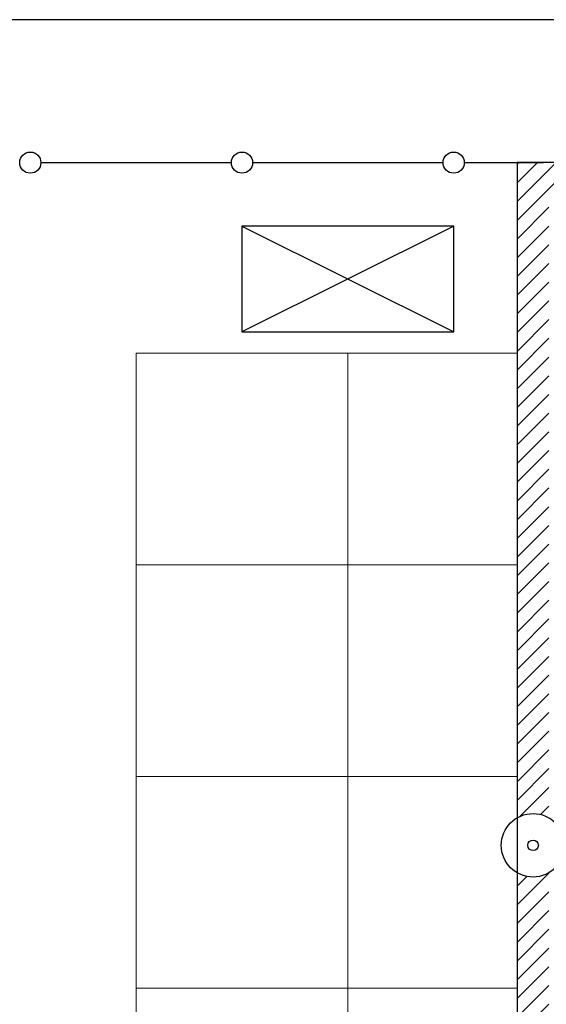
# Model space of a CAD drawing. Header units: metres. Extents: x 70279.8 to 70377.7, y 409251.8 to 409331.5.
# Tile 157 of 244: x 70313.9 to 70318.9, y 409319.7 to 409329. Entities that reach past the tile are written whole.
import ezdxf

# ---------------------------------------------------------------- set-up
doc = ezdxf.new("R2010")
doc.units = ezdxf.units.M
doc.linetypes.add('DASHED', pattern=[0.75, 0.5, -0.25])
doc.layers.add('CONTINUOUS', color=7, linetype='Continuous', lineweight=18)

# ---------------------------------------------------------------- blocks, each defined once
blk = doc.blocks.new('stelconplaat')
at = {"layer": 'CONTINUOUS'}
for p, q in [((0, 2000), (2000, 2000)), ((0, 0), (0, 2000)), ((2000, 2000), (2000, 0)), ((2000, 0), (0, 0))]:
    blk.add_line(p, q, dxfattribs=at)

msp = doc.modelspace()

# ---------------------------------------------------------------- hatches: boundary and pattern name
at = {"linetype": 'DASHED'}
h = msp.add_hatch(dxfattribs=at)
h.set_pattern_fill('ANSI31', color=256)
h.set_pattern_definition([(45, (70275, 409260.7), (-0.08838835, 0.08838835), [])])
h.paths.add_polyline_path([(70318.6, 409327.65), (70318.6, 409321.4598, -0.267949), (70318.9, 409321.4598), (70318.9, 409327.35), (70323.5402, 409327.35, -0.131652), (70323.5, 409327.5, -0.131652), (70323.5402, 409327.65)])
h = msp.add_hatch()
h.set_pattern_fill('ANSI31', color=256)
h.set_pattern_definition([(45, (70274.75, 409260.7), (-0.08838835, 0.08838835), [])])
edge = h.paths.add_edge_path()
edge.add_arc((70318.75, 409321.2), 0.3, 240, 300, ccw=False)
edge.add_line((70318.6, 409320.9402), (70318.6, 409318.95))
edge.add_arc((70318.75, 409318.95), 0.15, 0, 180, ccw=False)
edge.add_line((70318.9, 409318.95), (70318.9, 409320.9402))

# ---------------------------------------------------------------- linework, layer by layer
at = {"ltscale": 50}
msp.add_line((70331, 409329), (70285.2, 409329), dxfattribs=at)
for p, q in [((70314.1, 409327.65), (70315.9, 409327.65)), ((70316.1, 409327.65), (70317.9, 409327.65)), ((70318.1, 409327.65), (70318.85, 409327.65)), ((70318.6, 409327.65), (70318.6, 409301.85)), ((70329, 409327.65), (70318.6, 409327.65)), ((70318, 409327.05), (70316, 409327.05)), ((70316, 409327.05), (70316, 409326.05)), ((70318, 409327.05), (70316, 409326.05)), ((70316, 409327.05), (70318, 409326.05)), ((70318, 409326.05), (70318, 409327.05)), ((70316, 409326.05), (70318, 409326.05))]:
    msp.add_line(p, q)
for centre, radius in [((70314, 409327.65), 0.1), ((70316, 409327.65), 0.1), ((70318, 409327.65), 0.1), ((70318.75, 409321.2), 0.3), ((70318.75, 409321.2), 0.3), ((70318.75, 409321.2), 0.05), ((70318.75, 409321.2), 0.05)]:
    msp.add_circle(centre, radius)

# ---------------------------------------------------------------- block references
at = {"yscale": 0.001, "zscale": 0.001}
for p, xscale in [((70315, 409323.85), 0.001), ((70317, 409323.85), 0.0008), ((70315, 409321.85), 0.001), ((70317, 409321.85), 0.0008), ((70315, 409319.85), 0.001), ((70317, 409319.85), 0.0008), ((70315, 409317.85), 0.001), ((70317, 409317.85), 0.0008)]:
    msp.add_blockref('stelconplaat', p, dxfattribs=dict(at, xscale=xscale))

doc.saveas('drawing.dxf')
